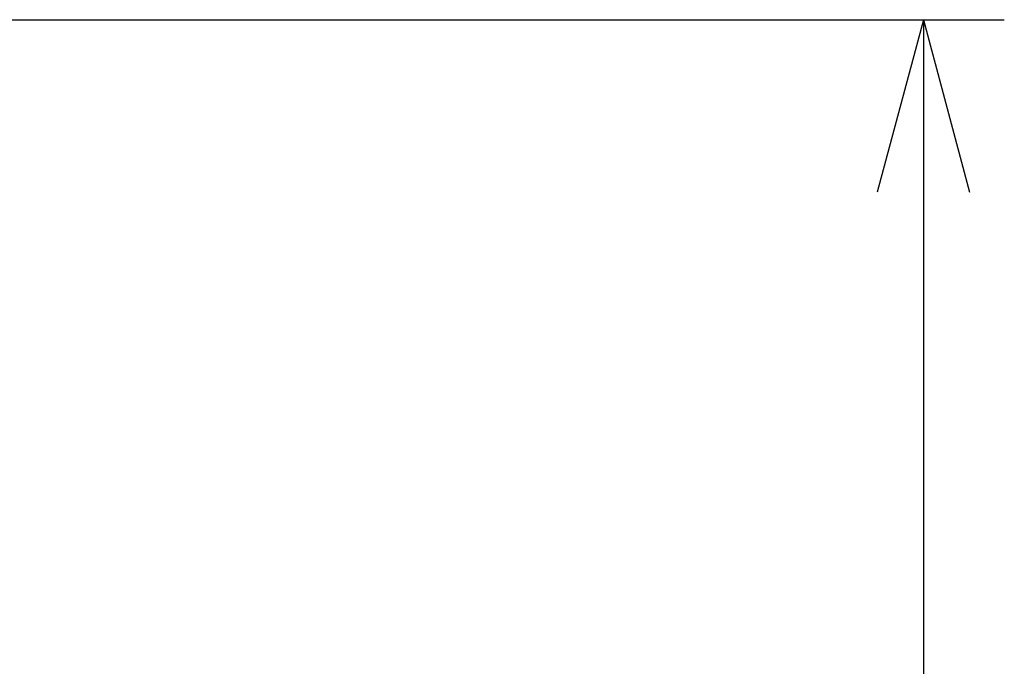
# Model space of a CAD drawing. Header units: inches. Extents: x 22 to 818, y 23 to 565.
# Tile 9 of 32: x 411 to 448, y 325 to 349. Entities that reach past the tile are written whole.
import ezdxf

# ---------------------------------------------------------------- set-up
doc = ezdxf.new("R2010")
doc.units = ezdxf.units.IN
doc.layers.add('1', color=7, linetype='Continuous')
doc.styles.add('CONVERTER_11', font='txt.shx', dxfattribs={"width": 0.9})
doc.dimstyles.new('ME10_DIM_27', dxfattribs={"dimtxt": 6.4, "dimasz": 6.4, "dimexe": 3, "dimexo": 1, "dimgap": 2, "dimtad": 1, "dimzin": 12, "dimdsep": 46, "dimtxsty": 'CONVERTER_11', "dimblk1": 'OPEN30', "dimblk2": 'OPEN30', "dimsah": 1, "dimcen": 0.09, "dimclrd": 3, "dimclre": 3, "dimclrt": 4, "dimadec": 0, "dimazin": 0, "dimtfac": 1, "dimtdec": 4, "dimtix": 1, "dimtmove": 0, "dimatfit": 3, "dimfxl": 1, "dimtolj": 1, "dimtzin": 0, "dimarcsym": 0})

# ---------------------------------------------------------------- blocks, each defined once
blk = doc.blocks.new('*D24')
at = {"layer": '1', "color": 3, "linetype": 'Continuous'}
for p, q in [((410.797, 348.741), (447.691, 348.741)), ((444.691, 348.741), (444.691, 242.741)), ((411.897, 242.741), (447.691, 242.741))]:
    blk.add_line(p, q, dxfattribs=at)
at = {"layer": '1', "color": 3}
for p, q in [((444.691, 348.741), (442.976, 342.341)), ((444.691, 348.741), (446.405, 342.341)), ((444.691, 242.741), (442.976, 249.141)), ((444.691, 242.741), (446.405, 249.141))]:
    blk.add_line(p, q, dxfattribs=at)
at = {"layer": '1', "color": 4, "insert": (442.691, 288.656), "char_height": 6.4, "attachment_point": 7, "rotation": 90, "line_spacing_factor": 0.60024, "style": 'CONVERTER_11'}
blk.add_mtext('106', dxfattribs=at)
blk = doc.blocks.new('_OPEN30')
at = {"color": 0, "linetype": 'ByBlock', "lineweight": -2}
for p, q in [((-1, 0.267949), (0, 0)), ((0, 0), (-1, -0.267949)), ((0, 0), (-1, 0))]:
    blk.add_line(p, q, dxfattribs=at)

msp = doc.modelspace()

# ---------------------------------------------------------------- dimensions: what is measured, and where the dimension line sits
at = {"layer": '1'}
dim = msp.add_linear_dim(base=(444.691, 242.741), p1=(409.797, 348.741), p2=(410.897, 242.741), angle=90, text='106', dimstyle='ME10_DIM_27', dxfattribs=at)
dim.commit()
dim.dimension.update_dxf_attribs({"geometry": '*D24', "text_midpoint": (439.491, 295.741), "text_rotation": 90})

doc.saveas('drawing.dxf')
